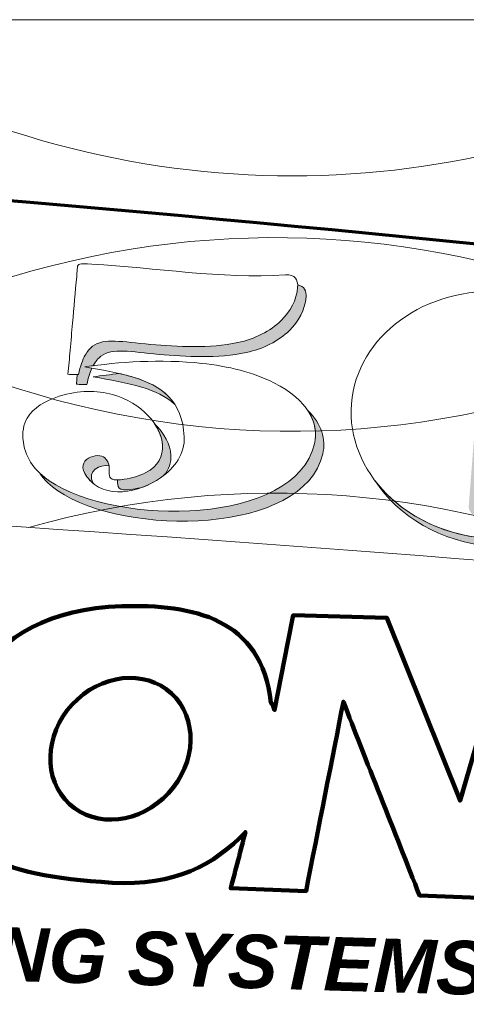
# Model space of a CAD drawing. Header units: inches. Extents: x 0 to 48, y -19.6 to 10.
# Tile 254 of 256: x 33.3 to 34.7, y 6.8 to 10. Entities that reach past the tile are written whole.
import ezdxf

# ---------------------------------------------------------------- set-up
doc = ezdxf.new("R2010")
doc.units = ezdxf.units.IN
doc.header["$MEASUREMENT"] = 0
doc.layers.add('Layer 1', color=7, linetype='Continuous')

msp = doc.modelspace()

# ---------------------------------------------------------------- hatches: boundary and pattern name
at = {"layer": 'Layer 1', "true_color": 0x231f20}
h = msp.add_hatch(color=250, dxfattribs=at)
edge = h.paths.add_edge_path()
edge.add_spline(control_points=[(33.5816, 8.864), (33.5518, 8.8611), (33.5234, 8.8575), (33.4971, 8.8535), (33.5508, 8.8437), (33.6044, 8.835), (33.652, 8.8206), (33.6937, 8.8079), (33.7307, 8.7908), (33.759, 8.7646), (33.7298, 8.8099), (33.6818, 8.8353), (33.6251, 8.8526), (33.6111, 8.8568), (33.5965, 8.8606), (33.5816, 8.864)], knot_values=[0, 0, 0, 0, 1, 1, 1, 2, 2, 2, 3, 3, 3, 4, 4, 4, 5, 5, 5, 5], degree=3, periodic=1)
edge = h.paths.add_edge_path()
edge.add_spline(control_points=[(33.3253, 8.5445), (33.34, 8.5221), (33.3598, 8.5035), (33.383, 8.4879), (33.6007, 8.3404), (34.1722, 8.3451), (34.2333, 8.6063), (34.2442, 8.6526), (34.2305, 8.7015), (34.185, 8.7459), (34.2087, 8.7106), (34.2148, 8.6737), (34.2065, 8.6382), (34.1453, 8.3771), (33.5739, 8.3723), (33.3561, 8.5198), (33.345, 8.5273), (33.3347, 8.5355), (33.3253, 8.5445)], knot_values=[0, 0, 0, 0, 1, 1, 1, 2, 2, 2, 3, 3, 3, 4, 4, 4, 5, 5, 5, 6, 6, 6, 6], degree=3, periodic=1)
edge = h.paths.add_edge_path()
edge.add_spline(control_points=[(33.6235, 8.4926), (33.6347, 8.4944), (33.6458, 8.4968), (33.6566, 8.4999), (33.6771, 8.5078), (33.6964, 8.5182), (33.7132, 8.5298), (33.7168, 8.5323), (33.7204, 8.5349), (33.7239, 8.5376), (33.7407, 8.5561), (33.7476, 8.5787), (33.7462, 8.6024), (33.7441, 8.6362), (33.7253, 8.6725), (33.694, 8.703), (33.7091, 8.6807), (33.7179, 8.657), (33.7193, 8.6344), (33.7214, 8.5993), (33.7053, 8.5668), (33.6661, 8.5461), (33.6456, 8.5354), (33.6211, 8.5285), (33.5967, 8.5246), (33.588, 8.5232), (33.581, 8.5225), (33.5751, 8.5224), (33.575, 8.5007), (33.5719, 8.4844), (33.6235, 8.4926)], knot_values=[0, 0, 0, 0, 1, 1, 1, 2, 2, 2, 3, 3, 3, 4, 4, 4, 5, 5, 5, 6, 6, 6, 7, 7, 7, 8, 8, 8, 9, 9, 9, 10, 10, 10, 10], degree=3, periodic=1)
edge = h.paths.add_edge_path()
edge.add_spline(control_points=[(33.4429, 8.8298), (33.4429, 8.8298), (33.4457, 8.8612), (33.4457, 8.8612), (33.4457, 8.8612), (33.4496, 8.861), (33.4496, 8.861), (33.4556, 8.8876), (33.4626, 8.908), (33.4712, 8.9234), (33.478, 8.9356), (33.4858, 8.9448), (33.4947, 8.9515), (33.5318, 8.9795), (33.5891, 8.9657), (33.6813, 8.9576), (33.7668, 8.9502), (33.8704, 8.944), (33.9611, 8.9636), (34.0141, 8.975), (34.0644, 8.9995), (34.1003, 9.0346), (34.1297, 9.0635), (34.1493, 9.0997), (34.1527, 9.1418), (34.1529, 9.1441), (34.1529, 9.1463), (34.1529, 9.1485), (34.1741, 9.1453), (34.1811, 9.1289), (34.1796, 9.1099), (34.1762, 9.0677), (34.1565, 9.0316), (34.1271, 9.0027), (34.0913, 8.9675), (34.041, 8.9431), (33.988, 8.9316), (33.8973, 8.912), (33.7937, 8.9182), (33.7082, 8.9257), (33.6159, 8.9337), (33.5587, 8.9476), (33.5215, 8.9195), (33.5126, 8.9128), (33.5049, 8.9037), (33.4981, 8.8915), (33.4981, 8.8915), (33.4969, 8.8893), (33.4969, 8.8893), (33.4878, 8.8881), (33.4789, 8.8868), (33.4702, 8.8855), (33.4702, 8.8855), (33.493, 8.8813), (33.493, 8.8813), (33.4867, 8.8674), (33.4812, 8.8502), (33.4765, 8.829), (33.4712, 8.8294), (33.4658, 8.8294), (33.4605, 8.8294), (33.4546, 8.8294), (33.4488, 8.8294), (33.4429, 8.8298)], knot_values=[0, 0, 0, 0, 1, 1, 1, 2, 2, 2, 3, 3, 3, 4, 4, 4, 5, 5, 5, 6, 6, 6, 7, 7, 7, 8, 8, 8, 9, 9, 9, 10, 10, 10, 11, 11, 11, 12, 12, 12, 13, 13, 13, 14, 14, 14, 15, 15, 15, 16, 16, 16, 17, 17, 17, 18, 18, 18, 19, 19, 19, 20, 20, 20, 21, 21, 21, 21], degree=3, periodic=1)
edge = h.paths.add_edge_path()
edge.add_spline(control_points=[(33.4968, 8.5115), (33.4746, 8.5534), (33.5204, 8.5728), (33.5476, 8.5679), (33.5463, 8.5767), (33.5429, 8.5857), (33.5342, 8.5939), (33.5139, 8.6129), (33.4333, 8.5913), (33.4766, 8.5329), (33.4828, 8.5246), (33.4895, 8.5175), (33.4968, 8.5115)], knot_values=[0, 0, 0, 0, 0.013889, 0.013889, 0.013889, 0.027778, 0.027778, 0.027778, 0.041667, 0.041667, 0.041667, 0.055556, 0.055556, 0.055556, 0.055556], degree=3, periodic=0)
edge.add_line((33.4968, 8.5115), (33.4968, 8.5115))
h = msp.add_hatch(color=250, dxfattribs=at)
edge = h.paths.add_edge_path()
edge.add_spline(control_points=[(35.1925, 8.9164), (35.2468, 8.8453), (35.2756, 8.7594), (35.2686, 8.6692), (35.2515, 8.4509), (35.0306, 8.2901), (34.775, 8.31), (34.6127, 8.3227), (34.4755, 8.4053), (34.4014, 8.5198), (34.4785, 8.4186), (34.6071, 8.3472), (34.7571, 8.3355), (35.0126, 8.3155), (35.2336, 8.4764), (35.2507, 8.6947), (35.2569, 8.7744), (35.2351, 8.8507), (35.1925, 8.9164)], knot_values=[0, 0, 0, 0, 1, 1, 1, 2, 2, 2, 3, 3, 3, 4, 4, 4, 5, 5, 5, 6, 6, 6, 6], degree=3, periodic=1)
edge = h.paths.add_edge_path()
edge.add_spline(control_points=[(34.8054, 9.0364), (34.8054, 9.0364), (34.8578, 9.0323), (34.8578, 9.0323), (34.8639, 9.0319), (34.8695, 9.0301), (34.8744, 9.0275), (34.8731, 9.0431), (34.8585, 9.0563), (34.8399, 9.0578), (34.8399, 9.0578), (34.7874, 9.0619), (34.7874, 9.0619), (34.7671, 9.0635), (34.7493, 9.0504), (34.7479, 9.0329), (34.7479, 9.0329), (34.7015, 8.4386), (34.7015, 8.4386), (34.7005, 8.4263), (34.7079, 8.4149), (34.7194, 8.4087), (34.7193, 8.4102), (34.7193, 8.4116), (34.7194, 8.4131), (34.7194, 8.4131), (34.7659, 9.0075), (34.7659, 9.0075), (34.7672, 9.025), (34.785, 9.038), (34.8054, 9.0364)], knot_values=[0, 0, 0, 0, 0.013889, 0.013889, 0.013889, 0.027778, 0.027778, 0.027778, 0.041667, 0.041667, 0.041667, 0.055556, 0.055556, 0.055556, 0.069444, 0.069444, 0.069444, 0.083333, 0.083333, 0.083333, 0.097222, 0.097222, 0.097222, 0.111111, 0.111111, 0.111111, 0.125, 0.125, 0.125, 0.138889, 0.138889, 0.138889, 0.138889], degree=3, periodic=0)
edge.add_line((34.8054, 9.0364), (34.8054, 9.0364))

# ---------------------------------------------------------------- linework, layer by layer
at = {"layer": 'Layer 1', "lineweight": 0}
msp.add_lwpolyline([(48, 10), (48, 0), (0, 0), (0, 10), (48, 10)], dxfattribs=at)
at = {"layer": 'Layer 1', "color": 250, "lineweight": 18, "true_color": 0x231f20}
msp.add_lwpolyline([(48, 10), (48, 0), (0, 0), (0, 10), (48, 10)], dxfattribs=at)
for points, knots in [([(36.644, 10), (35.7477, 8.7892), (34.2208, 8.324), (32.8643, 8.9701), (32.3684, 9.2063), (31.9515, 9.5643), (31.6293, 10)], [0, 0, 0, 0, 1, 1, 1, 2, 2, 2, 2]), ([(35.7816, 10), (34.9236, 9.4377), (33.849, 9.3212), (32.8643, 9.7902), (32.7345, 9.852), (32.61, 9.9222), (32.4913, 10)], [0, 0, 0, 0, 1, 1, 1, 2, 2, 2, 2]), ([(36.4852, 8.1123), (35.578, 9.2232), (34.1147, 9.6309), (32.8092, 9.0091), (32.5063, 8.8648), (32.2329, 8.6751), (31.9925, 8.45)], [0, 0, 0, 0, 1, 1, 1, 2, 2, 2, 2]), ([(40.9593, 7.5749), (36.91, 8.1755), (31.8578, 8.5653), (26.3217, 8.6511), (25.6721, 9.1696), (24.8692, 9.4762), (24, 9.4762), (23.1309, 9.4762), (22.328, 9.1696), (21.6783, 8.6511), (16.1423, 8.5653), (11.0903, 8.1754), (7.0407, 7.5749)], [0, 0, 0, 0, 1, 1, 1, 2, 2, 2, 3, 3, 3, 4, 4, 4, 4]), ([(33.416, 8.8618), (33.4183, 8.8869), (33.4206, 8.9139), (33.4229, 8.939), (33.4255, 8.9681), (33.428, 8.9971), (33.4306, 9.0262), (33.435, 9.076), (33.4395, 9.1259), (33.4439, 9.1757), (33.4463, 9.2026), (33.4442, 9.2125), (33.4536, 9.2154), (33.4599, 9.2174), (33.4713, 9.2163), (33.4926, 9.2151), (33.6989, 9.2039), (33.9039, 9.1677), (34.1137, 9.1809), (34.1445, 9.1828), (34.1545, 9.1641), (34.1527, 9.1418), (34.1493, 9.0997), (34.1297, 9.0635), (34.1003, 9.0346), (34.0644, 8.9995), (34.0141, 8.975), (33.9611, 8.9636), (33.8704, 8.944), (33.7668, 8.9502), (33.6813, 8.9576), (33.5891, 8.9657), (33.5318, 8.9795), (33.4947, 8.9515), (33.4858, 8.9448), (33.478, 8.9356), (33.4712, 8.9234), (33.4626, 8.908), (33.4556, 8.8876), (33.4496, 8.861), (33.4443, 8.8614), (33.439, 8.8614), (33.4336, 8.8614), (33.4278, 8.8614), (33.4219, 8.8613), (33.416, 8.8618)], [0, 0, 0, 0, 1, 1, 1, 2, 2, 2, 3, 3, 3, 4, 4, 4, 5, 5, 5, 6, 6, 6, 7, 7, 7, 8, 8, 8, 9, 9, 9, 10, 10, 10, 11, 11, 11, 12, 12, 12, 13, 13, 13, 14, 14, 14, 15, 15, 15, 15]), ([(34.8188, 9.1262), (35.0744, 9.1062), (35.2677, 8.913), (35.2507, 8.6947), (35.2336, 8.4764), (35.0126, 8.3155), (34.7571, 8.3355), (34.5015, 8.3555), (34.3082, 8.5486), (34.3252, 8.767), (34.3423, 8.9853), (34.5633, 9.1461), (34.8188, 9.1262)], [0, 0, 0, 0, 1, 1, 1, 2, 2, 2, 3, 3, 3, 4, 4, 4, 4]), ([(33.5967, 8.5246), (33.6211, 8.5285), (33.6456, 8.5354), (33.6661, 8.5461), (33.7053, 8.5668), (33.7214, 8.5993), (33.7193, 8.6344), (33.7155, 8.698), (33.6521, 8.7703), (33.5586, 8.7966), (33.5087, 8.8106), (33.4504, 8.8116), (33.3879, 8.7912), (33.3433, 8.7766), (33.305, 8.755), (33.2853, 8.7211), (33.2732, 8.7004), (33.2682, 8.675), (33.2728, 8.644), (33.2811, 8.5888), (33.3128, 8.5492), (33.3561, 8.5198), (33.5739, 8.3723), (34.1453, 8.3771), (34.2065, 8.6382), (34.2222, 8.7054), (34.1863, 8.7781), (34.0768, 8.8344), (34.0109, 8.8683), (33.9297, 8.8876), (33.8449, 8.8968), (33.7148, 8.911), (33.576, 8.9015), (33.4702, 8.8855), (33.5239, 8.8757), (33.5776, 8.867), (33.6251, 8.8526), (33.7151, 8.8252), (33.7834, 8.7771), (33.7888, 8.6615), (33.7914, 8.6067), (33.7586, 8.561), (33.7132, 8.5298), (33.6449, 8.4828), (33.5344, 8.455), (33.4766, 8.5329), (33.4333, 8.5913), (33.5139, 8.6129), (33.5342, 8.5939), (33.5703, 8.5602), (33.5149, 8.5115), (33.5967, 8.5246)], [0, 0, 0, 0, 1, 1, 1, 2, 2, 2, 3, 3, 3, 4, 4, 4, 5, 5, 5, 6, 6, 6, 7, 7, 7, 8, 8, 8, 9, 9, 9, 10, 10, 10, 11, 11, 11, 12, 12, 12, 13, 13, 13, 14, 14, 14, 15, 15, 15, 16, 16, 16, 17, 17, 17, 17])]:
    msp.add_open_spline(points, degree=3, knots=knots, dxfattribs=at)
at = {"layer": 'Layer 1', "lineweight": 0}
for points, knots in [([(24, 0.2068), (30.0303, 0.2068), (35.5362, 0.6583), (39.731, 1.4024), (39.7309, 1.4058), (39.7308, 1.4091), (39.7308, 1.4125), (39.7308, 2.3526), (40.633, 3.1148), (41.7459, 3.1148), (42.4984, 3.1148), (43.1545, 2.7662), (43.5005, 2.2498), (46.2145, 3.0284), (47.8085, 3.9766), (47.8085, 5), (47.8085, 6.0234), (46.2145, 6.9717), (43.5005, 7.7502), (43.1545, 7.2338), (42.4984, 6.8853), (41.7459, 6.8853), (40.633, 6.8853), (39.7308, 7.6474), (39.7308, 8.5875), (39.7308, 8.5909), (39.7309, 8.5942), (39.731, 8.5976), (35.5362, 9.3417), (30.0303, 9.7932), (24, 9.7932), (17.9697, 9.7932), (12.4641, 9.3416), (8.2691, 8.5976), (8.2691, 8.5942), (8.2692, 8.5909), (8.2692, 8.5875), (8.2692, 7.6474), (7.367, 6.8853), (6.2542, 6.8853), (5.5016, 6.8853), (4.8455, 7.2338), (4.4995, 7.7502), (1.7852, 6.9717), (0.1915, 6.0234), (0.1915, 5), (0.1915, 3.9766), (1.7852, 3.0283), (4.4995, 2.2498), (4.8455, 2.7662), (5.5016, 3.1148), (6.2542, 3.1148), (7.367, 3.1148), (8.2692, 2.3526), (8.2692, 1.4125), (8.2692, 1.4091), (8.2691, 1.4058), (8.2691, 1.4024), (12.4641, 0.6584), (17.9697, 0.2068), (24, 0.2068)], [0, 0, 0, 0, 1, 1, 1, 2, 2, 2, 3, 3, 3, 4, 4, 4, 5, 5, 5, 6, 6, 6, 7, 7, 7, 8, 8, 8, 9, 9, 9, 10, 10, 10, 11, 11, 11, 12, 12, 12, 13, 13, 13, 14, 14, 14, 15, 15, 15, 16, 16, 16, 17, 17, 17, 18, 18, 18, 19, 19, 19, 20, 20, 20, 20]), ([(33.416, 8.8618), (33.4183, 8.8869), (33.4206, 8.9139), (33.4229, 8.939), (33.4255, 8.9681), (33.428, 8.9971), (33.4306, 9.0262), (33.435, 9.076), (33.4395, 9.1259), (33.4439, 9.1757), (33.4463, 9.2026), (33.4442, 9.2125), (33.4536, 9.2154), (33.4599, 9.2174), (33.4713, 9.2163), (33.4926, 9.2151), (33.6989, 9.2039), (33.9039, 9.1677), (34.1137, 9.1809), (34.1445, 9.1828), (34.1545, 9.1641), (34.1527, 9.1418), (34.1493, 9.0997), (34.1297, 9.0635), (34.1003, 9.0346), (34.0644, 8.9995), (34.0141, 8.975), (33.9611, 8.9636), (33.8704, 8.944), (33.7668, 8.9502), (33.6813, 8.9576), (33.5891, 8.9657), (33.5318, 8.9795), (33.4947, 8.9515), (33.4858, 8.9448), (33.478, 8.9356), (33.4712, 8.9234), (33.4626, 8.908), (33.4556, 8.8876), (33.4496, 8.861), (33.4443, 8.8614), (33.439, 8.8614), (33.4336, 8.8614), (33.4278, 8.8614), (33.4219, 8.8613), (33.416, 8.8618)], [0, 0, 0, 0, 1, 1, 1, 2, 2, 2, 3, 3, 3, 4, 4, 4, 5, 5, 5, 6, 6, 6, 7, 7, 7, 8, 8, 8, 9, 9, 9, 10, 10, 10, 11, 11, 11, 12, 12, 12, 13, 13, 13, 14, 14, 14, 15, 15, 15, 15]), ([(33.4429, 8.8298), (33.4429, 8.8298), (33.4457, 8.8612), (33.4457, 8.8612), (33.4457, 8.8612), (33.4496, 8.861), (33.4496, 8.861), (33.4556, 8.8876), (33.4626, 8.908), (33.4712, 8.9234), (33.478, 8.9356), (33.4858, 8.9448), (33.4947, 8.9515), (33.5318, 8.9795), (33.5891, 8.9657), (33.6813, 8.9576), (33.7668, 8.9502), (33.8704, 8.944), (33.9611, 8.9636), (34.0141, 8.975), (34.0644, 8.9995), (34.1003, 9.0346), (34.1297, 9.0635), (34.1493, 9.0997), (34.1527, 9.1418), (34.1529, 9.1441), (34.1529, 9.1463), (34.1529, 9.1485), (34.1741, 9.1453), (34.1811, 9.1289), (34.1796, 9.1099), (34.1762, 9.0677), (34.1565, 9.0316), (34.1271, 9.0027), (34.0913, 8.9675), (34.041, 8.9431), (33.988, 8.9316), (33.8973, 8.912), (33.7937, 8.9182), (33.7082, 8.9257), (33.6159, 8.9337), (33.5587, 8.9476), (33.5215, 8.9195), (33.5126, 8.9128), (33.5049, 8.9037), (33.4981, 8.8915), (33.4981, 8.8915), (33.4969, 8.8893), (33.4969, 8.8893), (33.4878, 8.8881), (33.4789, 8.8868), (33.4702, 8.8855), (33.4702, 8.8855), (33.493, 8.8813), (33.493, 8.8813), (33.4867, 8.8674), (33.4812, 8.8502), (33.4765, 8.829), (33.4712, 8.8294), (33.4658, 8.8294), (33.4605, 8.8294), (33.4546, 8.8294), (33.4488, 8.8294), (33.4429, 8.8298)], [0, 0, 0, 0, 1, 1, 1, 2, 2, 2, 3, 3, 3, 4, 4, 4, 5, 5, 5, 6, 6, 6, 7, 7, 7, 8, 8, 8, 9, 9, 9, 10, 10, 10, 11, 11, 11, 12, 12, 12, 13, 13, 13, 14, 14, 14, 15, 15, 15, 16, 16, 16, 17, 17, 17, 18, 18, 18, 19, 19, 19, 20, 20, 20, 21, 21, 21, 21]), ([(34.8188, 9.1262), (35.0744, 9.1062), (35.2677, 8.913), (35.2507, 8.6947), (35.2336, 8.4764), (35.0126, 8.3155), (34.7571, 8.3355), (34.5015, 8.3555), (34.3082, 8.5486), (34.3252, 8.767), (34.3423, 8.9853), (34.5633, 9.1461), (34.8188, 9.1262)], [0, 0, 0, 0, 1, 1, 1, 2, 2, 2, 3, 3, 3, 4, 4, 4, 4]), ([(35.1925, 8.9164), (35.2468, 8.8453), (35.2756, 8.7594), (35.2686, 8.6692), (35.2515, 8.4509), (35.0306, 8.2901), (34.775, 8.31), (34.6127, 8.3227), (34.4755, 8.4053), (34.4014, 8.5198), (34.4785, 8.4186), (34.6071, 8.3472), (34.7571, 8.3355), (35.0126, 8.3155), (35.2336, 8.4764), (35.2507, 8.6947), (35.2569, 8.7744), (35.2351, 8.8507), (35.1925, 8.9164)], [0, 0, 0, 0, 1, 1, 1, 2, 2, 2, 3, 3, 3, 4, 4, 4, 5, 5, 5, 6, 6, 6, 6]), ([(33.5967, 8.5246), (33.6211, 8.5285), (33.6456, 8.5354), (33.6661, 8.5461), (33.7053, 8.5668), (33.7214, 8.5993), (33.7193, 8.6344), (33.7155, 8.698), (33.6521, 8.7703), (33.5586, 8.7966), (33.5087, 8.8106), (33.4504, 8.8116), (33.3879, 8.7912), (33.3433, 8.7766), (33.305, 8.755), (33.2853, 8.7211), (33.2732, 8.7004), (33.2682, 8.675), (33.2728, 8.644), (33.2811, 8.5888), (33.3128, 8.5492), (33.3561, 8.5198), (33.5739, 8.3723), (34.1453, 8.3771), (34.2065, 8.6382), (34.2222, 8.7054), (34.1863, 8.7781), (34.0768, 8.8344), (34.0109, 8.8683), (33.9297, 8.8876), (33.8449, 8.8968), (33.7148, 8.911), (33.576, 8.9015), (33.4702, 8.8855), (33.5239, 8.8757), (33.5776, 8.867), (33.6251, 8.8526), (33.7151, 8.8252), (33.7834, 8.7771), (33.7888, 8.6615), (33.7914, 8.6067), (33.7586, 8.561), (33.7132, 8.5298), (33.6449, 8.4828), (33.5344, 8.455), (33.4766, 8.5329), (33.4333, 8.5913), (33.5139, 8.6129), (33.5342, 8.5939), (33.5703, 8.5602), (33.5149, 8.5115), (33.5967, 8.5246)], [0, 0, 0, 0, 1, 1, 1, 2, 2, 2, 3, 3, 3, 4, 4, 4, 5, 5, 5, 6, 6, 6, 7, 7, 7, 8, 8, 8, 9, 9, 9, 10, 10, 10, 11, 11, 11, 12, 12, 12, 13, 13, 13, 14, 14, 14, 15, 15, 15, 16, 16, 16, 17, 17, 17, 17]), ([(33.5816, 8.864), (33.5518, 8.8611), (33.5234, 8.8575), (33.4971, 8.8535), (33.5508, 8.8437), (33.6044, 8.835), (33.652, 8.8206), (33.6937, 8.8079), (33.7307, 8.7908), (33.759, 8.7646), (33.7298, 8.8099), (33.6818, 8.8353), (33.6251, 8.8526), (33.6111, 8.8568), (33.5965, 8.8606), (33.5816, 8.864)], [0, 0, 0, 0, 1, 1, 1, 2, 2, 2, 3, 3, 3, 4, 4, 4, 5, 5, 5, 5]), ([(33.3253, 8.5445), (33.34, 8.5221), (33.3598, 8.5035), (33.383, 8.4879), (33.6007, 8.3404), (34.1722, 8.3451), (34.2333, 8.6063), (34.2442, 8.6526), (34.2305, 8.7015), (34.185, 8.7459), (34.2087, 8.7106), (34.2148, 8.6737), (34.2065, 8.6382), (34.1453, 8.3771), (33.5739, 8.3723), (33.3561, 8.5198), (33.345, 8.5273), (33.3347, 8.5355), (33.3253, 8.5445)], [0, 0, 0, 0, 1, 1, 1, 2, 2, 2, 3, 3, 3, 4, 4, 4, 5, 5, 5, 6, 6, 6, 6]), ([(33.6235, 8.4926), (33.6347, 8.4944), (33.6458, 8.4968), (33.6566, 8.4999), (33.6771, 8.5078), (33.6964, 8.5182), (33.7132, 8.5298), (33.7168, 8.5323), (33.7204, 8.5349), (33.7239, 8.5376), (33.7407, 8.5561), (33.7476, 8.5787), (33.7462, 8.6024), (33.7441, 8.6362), (33.7253, 8.6725), (33.694, 8.703), (33.7091, 8.6807), (33.7179, 8.657), (33.7193, 8.6344), (33.7214, 8.5993), (33.7053, 8.5668), (33.6661, 8.5461), (33.6456, 8.5354), (33.6211, 8.5285), (33.5967, 8.5246), (33.588, 8.5232), (33.581, 8.5225), (33.5751, 8.5224), (33.575, 8.5007), (33.5719, 8.4844), (33.6235, 8.4926)], [0, 0, 0, 0, 1, 1, 1, 2, 2, 2, 3, 3, 3, 4, 4, 4, 5, 5, 5, 6, 6, 6, 7, 7, 7, 8, 8, 8, 9, 9, 9, 10, 10, 10, 10]), ([(33.4968, 8.5115), (33.4746, 8.5534), (33.5204, 8.5728), (33.5476, 8.5679), (33.5463, 8.5767), (33.5429, 8.5857), (33.5342, 8.5939), (33.5139, 8.6129), (33.4333, 8.5913), (33.4766, 8.5329), (33.4828, 8.5246), (33.4895, 8.5175), (33.4968, 8.5115)], [0, 0, 0, 0, 1, 1, 1, 2, 2, 2, 3, 3, 3, 4, 4, 4, 4])]:
    msp.add_open_spline(points, degree=3, knots=knots, dxfattribs=at)
at = {"layer": 'Layer 1', "color": 177, "lineweight": 70, "true_color": 0x2e3092}
msp.add_open_spline([(24, 0.2068), (30.0303, 0.2068), (35.5362, 0.6583), (39.731, 1.4024), (39.7309, 1.4058), (39.7308, 1.4091), (39.7308, 1.4125), (39.7308, 2.3526), (40.633, 3.1148), (41.7459, 3.1148), (42.4984, 3.1148), (43.1545, 2.7662), (43.5005, 2.2498), (46.2145, 3.0284), (47.8085, 3.9766), (47.8085, 5), (47.8085, 6.0234), (46.2145, 6.9717), (43.5005, 7.7502), (43.1545, 7.2338), (42.4984, 6.8853), (41.7459, 6.8853), (40.633, 6.8853), (39.7308, 7.6474), (39.7308, 8.5875), (39.7308, 8.5909), (39.7309, 8.5942), (39.731, 8.5976), (35.5362, 9.3417), (30.0303, 9.7932), (24, 9.7932), (17.9697, 9.7932), (12.4641, 9.3416), (8.2691, 8.5976), (8.2691, 8.5942), (8.2692, 8.5909), (8.2692, 8.5875), (8.2692, 7.6474), (7.367, 6.8853), (6.2542, 6.8853), (5.5016, 6.8853), (4.8455, 7.2338), (4.4995, 7.7502), (1.7852, 6.9717), (0.1915, 6.0234), (0.1915, 5), (0.1915, 3.9766), (1.7852, 3.0283), (4.4995, 2.2498), (4.8455, 2.7662), (5.5016, 3.1148), (6.2542, 3.1148), (7.367, 3.1148), (8.2692, 2.3526), (8.2692, 1.4125), (8.2692, 1.4091), (8.2691, 1.4058), (8.2691, 1.4024), (12.4641, 0.6584), (17.9697, 0.2068), (24, 0.2068)], degree=3, knots=[0, 0, 0, 0, 1, 1, 1, 2, 2, 2, 3, 3, 3, 4, 4, 4, 5, 5, 5, 6, 6, 6, 7, 7, 7, 8, 8, 8, 9, 9, 9, 10, 10, 10, 11, 11, 11, 12, 12, 12, 13, 13, 13, 14, 14, 14, 15, 15, 15, 16, 16, 16, 17, 17, 17, 18, 18, 18, 19, 19, 19, 20, 20, 20, 20], dxfattribs=at)
at = {"layer": 'Layer 1', "color": 250, "lineweight": 18, "true_color": 0x231f20}
msp.add_open_spline([(35.2864, 8.2198), (34.665, 8.4976), (33.968, 8.5621), (33.2894, 8.3702)], degree=3, dxfattribs=at)
at = {"layer": 'Layer 1', "color": 250, "lineweight": 106, "true_color": 0x231f20}
for points, knots in [([(30.7897, 7.3336), (30.7897, 7.3336), (30.5871, 8.2291), (30.5871, 8.2291), (30.5871, 8.2291), (30.851, 8.2189), (30.851, 8.2189), (30.851, 8.2189), (30.9999, 7.6037), (30.9999, 7.6037), (30.9999, 7.6037), (31.4623, 8.1953), (31.4623, 8.1953), (31.4623, 8.1953), (31.9255, 8.1774), (31.9255, 8.1774), (31.9255, 8.1774), (31.8824, 7.9981), (31.8824, 7.9981), (31.9244, 8.0317), (31.9548, 8.0565), (31.981, 8.076), (32.0231, 8.1074), (32.0612, 8.1297), (32.0977, 8.1453), (32.1339, 8.1608), (32.223, 8.1661), (32.3333, 8.166), (32.5724, 8.1656), (32.911, 8.1394), (33.0264, 8.1349), (33.0264, 8.1349), (33.183, 8.1255), (33.183, 8.1255), (33.183, 8.1255), (33.1173, 7.8837), (33.1173, 7.8837), (33.2089, 8.0225), (33.3585, 8.1103), (33.5882, 8.1172), (33.8178, 8.124), (34.0368, 8.0784), (34.0669, 7.8078), (34.0722, 7.8021), (34.0761, 7.7916), (34.0789, 7.784), (34.0789, 7.784), (34.1002, 7.8928), (34.1002, 7.8928), (34.1002, 7.8928), (34.1216, 8.0017), (34.1216, 8.0017), (34.1216, 8.0017), (34.1385, 8.0881), (34.1385, 8.0881), (34.1385, 8.0881), (34.4383, 8.0804), (34.4383, 8.0804), (34.4383, 8.0804), (34.6737, 7.4933), (34.6737, 7.4933), (34.6737, 7.4933), (34.8402, 8.0649), (34.8402, 8.0649), (34.8402, 8.0649), (35.0677, 8.0561), (35.0677, 8.0561), (35.0677, 8.0561), (34.8438, 7.1771), (34.8438, 7.1771), (34.8438, 7.1771), (34.5439, 7.1887), (34.5439, 7.1887), (34.4669, 7.3855), (34.3672, 7.6348), (34.2993, 7.8107), (34.2656, 7.6376), (34.2174, 7.3949), (34.1798, 7.2027), (34.1798, 7.2027), (33.9381, 7.2121), (33.9381, 7.2121), (33.9531, 7.2689), (33.9701, 7.3344), (33.9852, 7.3922), (33.8861, 7.2875), (33.757, 7.2179), (33.5578, 7.2297), (33.1731, 7.2524), (33.0336, 7.3377), (33.0352, 7.5461), (33.0233, 7.4826), (32.998, 7.3542), (32.9775, 7.2492), (32.9775, 7.2492), (32.718, 7.2592), (32.718, 7.2592), (32.7379, 7.3421), (32.7611, 7.4377), (32.7716, 7.4831), (32.7293, 7.4128), (32.6998, 7.3585), (32.6596, 7.3229), (32.6176, 7.2858), (32.5819, 7.2651), (32.4896, 7.2687), (32.4896, 7.2687), (31.4848, 7.3068), (31.4848, 7.3068), (31.5485, 7.5622), (31.6281, 7.8772), (31.6886, 8.1205), (31.4941, 7.8748), (31.2566, 7.5762), (31.0562, 7.3233), (31.0562, 7.3233), (30.7897, 7.3336), (30.7897, 7.3336)], [0, 0, 0, 0, 1, 1, 1, 2, 2, 2, 3, 3, 3, 4, 4, 4, 5, 5, 5, 6, 6, 6, 7, 7, 7, 8, 8, 8, 9, 9, 9, 10, 10, 10, 11, 11, 11, 12, 12, 12, 13, 13, 13, 14, 14, 14, 15, 15, 15, 16, 16, 16, 17, 17, 17, 18, 18, 18, 19, 19, 19, 20, 20, 20, 21, 21, 21, 22, 22, 22, 23, 23, 23, 24, 24, 24, 25, 25, 25, 26, 26, 26, 27, 27, 27, 28, 28, 28, 29, 29, 29, 30, 30, 30, 31, 31, 31, 32, 32, 32, 33, 33, 33, 34, 34, 34, 35, 35, 35, 36, 36, 36, 37, 37, 37, 38, 38, 38, 39, 39, 39, 39]), ([(33.7478, 7.8372), (33.8331, 7.7586), (33.829, 7.6155), (33.7386, 7.5174), (33.6483, 7.4194), (33.5059, 7.4037), (33.4207, 7.4823), (33.3354, 7.5608), (33.3395, 7.704), (33.4298, 7.802), (33.5202, 7.9001), (33.6626, 7.9158), (33.7478, 7.8372)], [0, 0, 0, 0, 1, 1, 1, 2, 2, 2, 3, 3, 3, 4, 4, 4, 4])]:
    msp.add_open_spline(points, degree=3, knots=knots, dxfattribs=at)

# ---------------------------------------------------------------- texts
at = {"layer": 'Layer 1', "color": 250, "true_color": 0x231f20, "insert": (31.5329, 6.9624), "char_height": 0.172369, "attachment_point": 7, "rotation": 358.2924}
msp.add_mtext('\\fArial|b1|i1|c0|p34;\\W1;VING & ROUTING SYSTEMS', dxfattribs=at)

doc.saveas('drawing.dxf')
